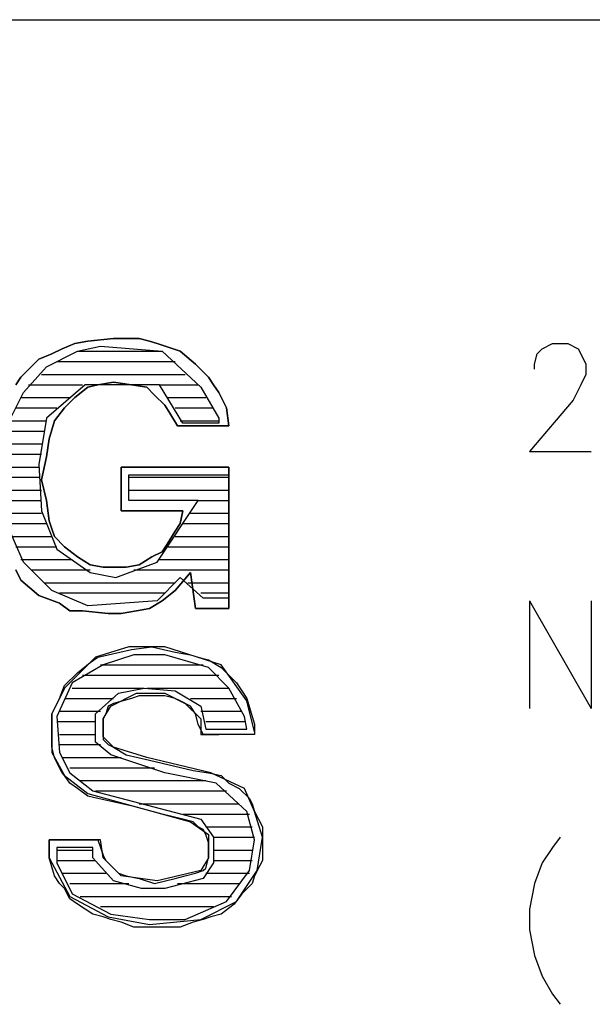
# Model space of a CAD drawing. Extents: x 11.9 to 28.1, y 10.8 to 21.2.
# Tile 49 of 56: x 26.437 to 26.66, y 11.666 to 12.049. Entities that reach past the tile are written whole.
import ezdxf

# ---------------------------------------------------------------- set-up
doc = ezdxf.new("R2010")
doc.units = 0
doc.layers.add('ASSYDWGTOP_pho', color=1, linetype='CONTINUOUS')

msp = doc.modelspace()

# ---------------------------------------------------------------- linework, layer by layer
at = {"layer": 'ASSYDWGTOP_pho'}
for points in [[(23.389, 12.049), (28.093, 12.049)], [(26.64, 11.921), (26.644, 11.923)], [(26.644, 11.923), (26.65, 11.923)], [(26.65, 11.923), (26.654, 11.921)], [(26.447, 11.914), (26.459, 11.92)], [(26.459, 11.92), (26.468, 11.922)], [(26.459, 11.92), (26.492, 11.92)], [(26.468, 11.922), (26.492, 11.92)], [(26.492, 11.92), (26.507, 11.906)], [(26.637, 11.915), (26.638, 11.919)], [(26.638, 11.919), (26.64, 11.921)], [(26.654, 11.921), (26.655, 11.919)], [(26.655, 11.919), (26.657, 11.915)], [(26.451, 11.916), (26.497, 11.916)], [(26.438, 11.904), (26.447, 11.914)], [(26.637, 11.913), (26.637, 11.915)], [(26.657, 11.915), (26.657, 11.911)], [(26.445, 11.911), (26.501, 11.911)], [(26.657, 11.911), (26.655, 11.907)], [(26.431, 11.89), (26.438, 11.904)], [(26.44, 11.907), (26.461, 11.907)], [(26.462, 11.907), (26.447, 11.894)], [(26.491, 11.907), (26.462, 11.907)], [(26.5, 11.892), (26.491, 11.907)], [(26.491, 11.907), (26.506, 11.907)], [(26.507, 11.906), (26.514, 11.894)], [(26.655, 11.907), (26.652, 11.901)], [(26.437, 11.902), (26.456, 11.902)], [(26.494, 11.902), (26.509, 11.902)], [(26.652, 11.901), (26.635, 11.881)], [(26.435, 11.898), (26.451, 11.898)], [(26.497, 11.898), (26.512, 11.898)], [(26.432, 11.893), (26.447, 11.893)], [(26.447, 11.894), (26.444, 11.876)], [(26.499, 11.893), (26.514, 11.893)], [(26.514, 11.894), (26.514, 11.892)], [(26.431, 11.889), (26.446, 11.889)], [(26.514, 11.892), (26.5, 11.892)], [(26.43, 11.884), (26.445, 11.884)], [(26.635, 11.881), (26.659, 11.881)], [(26.43, 11.88), (26.445, 11.88)], [(26.429, 11.875), (26.444, 11.875)], [(26.444, 11.876), (26.445, 11.858)], [(26.429, 11.871), (26.444, 11.871)], [(26.479, 11.862), (26.479, 11.872)], [(26.479, 11.872), (26.518, 11.872)], [(26.479, 11.871), (26.518, 11.871)], [(26.518, 11.872), (26.518, 11.824)], [(26.43, 11.866), (26.445, 11.866)], [(26.479, 11.866), (26.518, 11.866)], [(26.43, 11.862), (26.445, 11.862)], [(26.506, 11.862), (26.479, 11.862)], [(26.49, 11.838), (26.506, 11.862)], [(26.506, 11.862), (26.518, 11.862)], [(26.445, 11.858), (26.451, 11.843)], [(26.431, 11.857), (26.445, 11.857)], [(26.438, 11.838), (26.431, 11.854)], [(26.503, 11.857), (26.518, 11.857)], [(26.432, 11.853), (26.447, 11.853)], [(26.5, 11.853), (26.518, 11.853)], [(26.433, 11.848), (26.449, 11.848)], [(26.497, 11.848), (26.518, 11.848)], [(26.435, 11.844), (26.451, 11.844)], [(26.451, 11.843), (26.464, 11.834)], [(26.494, 11.844), (26.518, 11.844)], [(26.437, 11.839), (26.457, 11.839)], [(26.491, 11.839), (26.518, 11.839)], [(26.449, 11.827), (26.438, 11.838)], [(26.441, 11.835), (26.464, 11.835)], [(26.474, 11.832), (26.49, 11.838)], [(26.481, 11.835), (26.518, 11.835)], [(26.464, 11.834), (26.474, 11.832)], [(26.499, 11.832), (26.49, 11.823)], [(26.508, 11.824), (26.499, 11.832)], [(26.446, 11.83), (26.497, 11.83)], [(26.502, 11.83), (26.518, 11.83)], [(26.463, 11.821), (26.449, 11.827)], [(26.452, 11.826), (26.493, 11.826)], [(26.507, 11.826), (26.518, 11.826)], [(26.518, 11.824), (26.508, 11.824)], [(26.49, 11.823), (26.463, 11.821)], [(26.635, 11.823), (26.635, 11.781)], [(26.635, 11.823), (26.659, 11.781)], [(26.659, 11.823), (26.659, 11.781)], [(26.479, 11.805), (26.466, 11.801)], [(26.493, 11.805), (26.479, 11.805)], [(26.48, 11.804), (26.488, 11.805)], [(26.48, 11.804), (26.488, 11.805)], [(26.48, 11.804), (26.488, 11.805)], [(26.48, 11.804), (26.488, 11.805)], [(26.48, 11.804), (26.488, 11.805)], [(26.48, 11.804), (26.488, 11.805)], [(26.488, 11.805), (26.497, 11.803)], [(26.488, 11.805), (26.497, 11.803)], [(26.488, 11.805), (26.497, 11.803)], [(26.488, 11.805), (26.497, 11.803)], [(26.488, 11.805), (26.497, 11.803)], [(26.488, 11.805), (26.497, 11.803)], [(26.515, 11.798), (26.493, 11.805)], [(26.466, 11.801), (26.454, 11.789)], [(26.464, 11.799), (26.467, 11.801)], [(26.464, 11.799), (26.467, 11.801)], [(26.464, 11.799), (26.467, 11.801)], [(26.464, 11.799), (26.467, 11.801)], [(26.464, 11.799), (26.467, 11.801)], [(26.464, 11.799), (26.467, 11.801)], [(26.467, 11.801), (26.471, 11.802)], [(26.467, 11.801), (26.471, 11.802)], [(26.467, 11.801), (26.471, 11.802)], [(26.467, 11.801), (26.471, 11.802)], [(26.467, 11.801), (26.471, 11.802)], [(26.467, 11.801), (26.471, 11.802)], [(26.481, 11.802), (26.469, 11.798)], [(26.471, 11.802), (26.48, 11.804)], [(26.471, 11.802), (26.48, 11.804)], [(26.471, 11.802), (26.48, 11.804)], [(26.471, 11.802), (26.48, 11.804)], [(26.471, 11.802), (26.48, 11.804)], [(26.471, 11.802), (26.48, 11.804)], [(26.493, 11.802), (26.481, 11.802)], [(26.51, 11.797), (26.493, 11.802)], [(26.497, 11.803), (26.503, 11.802)], [(26.497, 11.803), (26.503, 11.802)], [(26.497, 11.803), (26.503, 11.802)], [(26.497, 11.803), (26.503, 11.802)], [(26.497, 11.803), (26.503, 11.802)], [(26.497, 11.803), (26.503, 11.802)], [(26.503, 11.802), (26.506, 11.801)], [(26.503, 11.802), (26.506, 11.801)], [(26.503, 11.802), (26.506, 11.801)], [(26.503, 11.802), (26.506, 11.801)], [(26.503, 11.802), (26.506, 11.801)], [(26.503, 11.802), (26.506, 11.801)], [(26.506, 11.801), (26.51, 11.8)], [(26.506, 11.801), (26.51, 11.8)], [(26.506, 11.801), (26.51, 11.8)], [(26.506, 11.801), (26.51, 11.8)], [(26.506, 11.801), (26.51, 11.8)], [(26.506, 11.801), (26.51, 11.8)], [(26.469, 11.798), (26.457, 11.791)], [(26.459, 11.795), (26.464, 11.799)], [(26.459, 11.795), (26.464, 11.799)], [(26.459, 11.795), (26.464, 11.799)], [(26.459, 11.795), (26.464, 11.799)], [(26.459, 11.795), (26.464, 11.799)], [(26.459, 11.795), (26.464, 11.799)], [(26.468, 11.798), (26.508, 11.798)], [(26.51, 11.8), (26.515, 11.797)], [(26.51, 11.8), (26.515, 11.797)], [(26.51, 11.8), (26.515, 11.797)], [(26.51, 11.8), (26.515, 11.797)], [(26.51, 11.8), (26.515, 11.797)], [(26.51, 11.8), (26.515, 11.797)], [(26.518, 11.789), (26.51, 11.797)], [(26.525, 11.784), (26.515, 11.798)], [(26.515, 11.797), (26.521, 11.791)], [(26.515, 11.797), (26.521, 11.791)], [(26.515, 11.797), (26.521, 11.791)], [(26.515, 11.797), (26.521, 11.791)], [(26.515, 11.797), (26.521, 11.791)], [(26.515, 11.797), (26.521, 11.791)], [(26.454, 11.79), (26.459, 11.795)], [(26.454, 11.79), (26.459, 11.795)], [(26.454, 11.79), (26.459, 11.795)], [(26.454, 11.79), (26.459, 11.795)], [(26.454, 11.79), (26.459, 11.795)], [(26.454, 11.79), (26.459, 11.795)], [(26.461, 11.794), (26.514, 11.794)], [(26.454, 11.789), (26.449, 11.779)], [(26.457, 11.791), (26.451, 11.778)], [(26.452, 11.785), (26.454, 11.79)], [(26.452, 11.785), (26.454, 11.79)], [(26.452, 11.785), (26.454, 11.79)], [(26.452, 11.785), (26.454, 11.79)], [(26.452, 11.785), (26.454, 11.79)], [(26.452, 11.785), (26.454, 11.79)], [(26.457, 11.789), (26.485, 11.789)], [(26.475, 11.787), (26.485, 11.789)], [(26.485, 11.789), (26.497, 11.788)], [(26.486, 11.789), (26.518, 11.789)], [(26.524, 11.778), (26.518, 11.789)], [(26.521, 11.791), (26.523, 11.788)], [(26.521, 11.791), (26.523, 11.788)], [(26.521, 11.791), (26.523, 11.788)], [(26.521, 11.791), (26.523, 11.788)], [(26.521, 11.791), (26.523, 11.788)], [(26.521, 11.791), (26.523, 11.788)], [(26.449, 11.779), (26.452, 11.785)], [(26.449, 11.779), (26.452, 11.785)], [(26.449, 11.779), (26.452, 11.785)], [(26.449, 11.779), (26.452, 11.785)], [(26.449, 11.779), (26.452, 11.785)], [(26.449, 11.779), (26.452, 11.785)], [(26.454, 11.785), (26.473, 11.785)], [(26.466, 11.779), (26.475, 11.787)], [(26.472, 11.782), (26.482, 11.787)], [(26.48, 11.785), (26.473, 11.783)], [(26.48, 11.785), (26.473, 11.783)], [(26.48, 11.785), (26.473, 11.783)], [(26.48, 11.785), (26.473, 11.783)], [(26.48, 11.785), (26.473, 11.783)], [(26.48, 11.785), (26.473, 11.783)], [(26.483, 11.786), (26.48, 11.785)], [(26.483, 11.786), (26.48, 11.785)], [(26.483, 11.786), (26.48, 11.785)], [(26.483, 11.786), (26.48, 11.785)], [(26.483, 11.786), (26.48, 11.785)], [(26.483, 11.786), (26.48, 11.785)], [(26.482, 11.787), (26.493, 11.787)], [(26.487, 11.786), (26.483, 11.786)], [(26.487, 11.786), (26.483, 11.786)], [(26.487, 11.786), (26.483, 11.786)], [(26.487, 11.786), (26.483, 11.786)], [(26.487, 11.786), (26.483, 11.786)], [(26.487, 11.786), (26.483, 11.786)], [(26.493, 11.786), (26.487, 11.786)], [(26.493, 11.786), (26.487, 11.786)], [(26.493, 11.786), (26.487, 11.786)], [(26.493, 11.786), (26.487, 11.786)], [(26.493, 11.786), (26.487, 11.786)], [(26.493, 11.786), (26.487, 11.786)], [(26.493, 11.787), (26.501, 11.783)], [(26.497, 11.785), (26.493, 11.786)], [(26.497, 11.785), (26.493, 11.786)], [(26.497, 11.785), (26.493, 11.786)], [(26.497, 11.785), (26.493, 11.786)], [(26.497, 11.785), (26.493, 11.786)], [(26.497, 11.785), (26.493, 11.786)], [(26.497, 11.788), (26.507, 11.782)], [(26.499, 11.784), (26.497, 11.785)], [(26.499, 11.784), (26.497, 11.785)], [(26.499, 11.784), (26.497, 11.785)], [(26.499, 11.784), (26.497, 11.785)], [(26.499, 11.784), (26.497, 11.785)], [(26.499, 11.784), (26.497, 11.785)], [(26.503, 11.785), (26.521, 11.785)], [(26.523, 11.788), (26.525, 11.785)], [(26.523, 11.788), (26.525, 11.785)], [(26.523, 11.788), (26.525, 11.785)], [(26.523, 11.788), (26.525, 11.785)], [(26.523, 11.788), (26.525, 11.785)], [(26.523, 11.788), (26.525, 11.785)], [(26.525, 11.785), (26.527, 11.778)], [(26.525, 11.785), (26.527, 11.778)], [(26.525, 11.785), (26.527, 11.778)], [(26.525, 11.785), (26.527, 11.778)], [(26.525, 11.785), (26.527, 11.778)], [(26.525, 11.785), (26.527, 11.778)], [(26.469, 11.777), (26.472, 11.782)], [(26.471, 11.782), (26.47, 11.779)], [(26.471, 11.782), (26.47, 11.779)], [(26.471, 11.782), (26.47, 11.779)], [(26.471, 11.782), (26.47, 11.779)], [(26.471, 11.782), (26.47, 11.779)], [(26.471, 11.782), (26.47, 11.779)], [(26.473, 11.783), (26.471, 11.782)], [(26.473, 11.783), (26.471, 11.782)], [(26.473, 11.783), (26.471, 11.782)], [(26.473, 11.783), (26.471, 11.782)], [(26.473, 11.783), (26.471, 11.782)], [(26.473, 11.783), (26.471, 11.782)], [(26.503, 11.782), (26.499, 11.784)], [(26.503, 11.782), (26.499, 11.784)], [(26.503, 11.782), (26.499, 11.784)], [(26.503, 11.782), (26.499, 11.784)], [(26.503, 11.782), (26.499, 11.784)], [(26.503, 11.782), (26.499, 11.784)], [(26.501, 11.783), (26.507, 11.777)], [(26.505, 11.779), (26.503, 11.782)], [(26.505, 11.779), (26.503, 11.782)], [(26.505, 11.779), (26.503, 11.782)], [(26.505, 11.779), (26.503, 11.782)], [(26.505, 11.779), (26.503, 11.782)], [(26.505, 11.779), (26.503, 11.782)], [(26.507, 11.782), (26.509, 11.773)], [(26.528, 11.772), (26.525, 11.784)], [(26.449, 11.766), (26.449, 11.779)], [(26.449, 11.766), (26.449, 11.779)], [(26.449, 11.766), (26.449, 11.779)], [(26.449, 11.766), (26.449, 11.779)], [(26.449, 11.766), (26.449, 11.779)], [(26.449, 11.766), (26.449, 11.779)], [(26.449, 11.779), (26.449, 11.764)], [(26.451, 11.778), (26.452, 11.764)], [(26.452, 11.78), (26.468, 11.78)], [(26.466, 11.768), (26.466, 11.779)], [(26.47, 11.779), (26.469, 11.777)], [(26.47, 11.779), (26.469, 11.777)], [(26.47, 11.779), (26.469, 11.777)], [(26.47, 11.779), (26.469, 11.777)], [(26.47, 11.779), (26.469, 11.777)], [(26.47, 11.779), (26.469, 11.777)], [(26.506, 11.775), (26.505, 11.779)], [(26.506, 11.775), (26.505, 11.779)], [(26.506, 11.775), (26.505, 11.779)], [(26.506, 11.775), (26.505, 11.779)], [(26.506, 11.775), (26.505, 11.779)], [(26.506, 11.775), (26.505, 11.779)], [(26.507, 11.78), (26.523, 11.78)], [(26.525, 11.773), (26.524, 11.778)], [(26.527, 11.778), (26.528, 11.775)], [(26.527, 11.778), (26.528, 11.775)], [(26.527, 11.778), (26.528, 11.775)], [(26.527, 11.778), (26.528, 11.775)], [(26.527, 11.778), (26.528, 11.775)], [(26.527, 11.778), (26.528, 11.775)], [(26.451, 11.776), (26.466, 11.776)], [(26.469, 11.777), (26.469, 11.771)], [(26.469, 11.777), (26.469, 11.771)], [(26.469, 11.777), (26.469, 11.771)], [(26.469, 11.777), (26.469, 11.771)], [(26.469, 11.777), (26.469, 11.771)], [(26.469, 11.777), (26.469, 11.771)], [(26.469, 11.77), (26.469, 11.777)], [(26.508, 11.771), (26.506, 11.775)], [(26.508, 11.771), (26.506, 11.775)], [(26.508, 11.771), (26.506, 11.775)], [(26.508, 11.771), (26.506, 11.775)], [(26.508, 11.771), (26.506, 11.775)], [(26.508, 11.771), (26.506, 11.775)], [(26.507, 11.777), (26.507, 11.771)], [(26.509, 11.776), (26.524, 11.776)], [(26.528, 11.775), (26.528, 11.771)], [(26.528, 11.775), (26.528, 11.771)], [(26.528, 11.775), (26.528, 11.771)], [(26.528, 11.775), (26.528, 11.771)], [(26.528, 11.775), (26.528, 11.771)], [(26.528, 11.775), (26.528, 11.771)], [(26.452, 11.771), (26.466, 11.771)], [(26.469, 11.771), (26.469, 11.769)], [(26.469, 11.771), (26.469, 11.769)], [(26.469, 11.771), (26.469, 11.769)], [(26.469, 11.771), (26.469, 11.769)], [(26.469, 11.771), (26.469, 11.769)], [(26.469, 11.771), (26.469, 11.769)], [(26.473, 11.766), (26.469, 11.77)], [(26.507, 11.771), (26.514, 11.771)], [(26.528, 11.771), (26.508, 11.771)], [(26.528, 11.771), (26.508, 11.771)], [(26.528, 11.771), (26.508, 11.771)], [(26.528, 11.771), (26.508, 11.771)], [(26.528, 11.771), (26.508, 11.771)], [(26.528, 11.771), (26.508, 11.771)], [(26.509, 11.773), (26.525, 11.773)], [(26.45, 11.762), (26.449, 11.766)], [(26.45, 11.762), (26.449, 11.766)], [(26.45, 11.762), (26.449, 11.766)], [(26.45, 11.762), (26.449, 11.766)], [(26.45, 11.762), (26.449, 11.766)], [(26.45, 11.762), (26.449, 11.766)], [(26.452, 11.767), (26.468, 11.767)], [(26.472, 11.763), (26.466, 11.768)], [(26.469, 11.769), (26.471, 11.767)], [(26.469, 11.769), (26.471, 11.767)], [(26.469, 11.769), (26.471, 11.767)], [(26.469, 11.769), (26.471, 11.767)], [(26.469, 11.769), (26.471, 11.767)], [(26.469, 11.769), (26.471, 11.767)], [(26.471, 11.767), (26.473, 11.766)], [(26.471, 11.767), (26.473, 11.766)], [(26.471, 11.767), (26.473, 11.766)], [(26.471, 11.767), (26.473, 11.766)], [(26.471, 11.767), (26.473, 11.766)], [(26.471, 11.767), (26.473, 11.766)], [(26.473, 11.766), (26.478, 11.763)], [(26.473, 11.766), (26.478, 11.763)], [(26.473, 11.766), (26.478, 11.763)], [(26.473, 11.766), (26.478, 11.763)], [(26.473, 11.766), (26.478, 11.763)], [(26.473, 11.766), (26.478, 11.763)], [(26.486, 11.762), (26.473, 11.766)], [(26.449, 11.764), (26.454, 11.755)], [(26.451, 11.76), (26.45, 11.762)], [(26.451, 11.76), (26.45, 11.762)], [(26.451, 11.76), (26.45, 11.762)], [(26.451, 11.76), (26.45, 11.762)], [(26.451, 11.76), (26.45, 11.762)], [(26.451, 11.76), (26.45, 11.762)], [(26.452, 11.764), (26.456, 11.756)], [(26.453, 11.762), (26.476, 11.762)], [(26.493, 11.756), (26.472, 11.763)], [(26.478, 11.763), (26.487, 11.761)], [(26.478, 11.763), (26.487, 11.761)], [(26.478, 11.763), (26.487, 11.761)], [(26.478, 11.763), (26.487, 11.761)], [(26.478, 11.763), (26.487, 11.761)], [(26.478, 11.763), (26.487, 11.761)], [(26.511, 11.756), (26.486, 11.762)], [(26.453, 11.756), (26.451, 11.76)], [(26.453, 11.756), (26.451, 11.76)], [(26.453, 11.756), (26.451, 11.76)], [(26.453, 11.756), (26.451, 11.76)], [(26.453, 11.756), (26.451, 11.76)], [(26.453, 11.756), (26.451, 11.76)], [(26.487, 11.761), (26.504, 11.757)], [(26.487, 11.761), (26.504, 11.757)], [(26.487, 11.761), (26.504, 11.757)], [(26.487, 11.761), (26.504, 11.757)], [(26.487, 11.761), (26.504, 11.757)], [(26.487, 11.761), (26.504, 11.757)], [(26.454, 11.755), (26.453, 11.756)], [(26.454, 11.755), (26.453, 11.756)], [(26.454, 11.755), (26.453, 11.756)], [(26.454, 11.755), (26.453, 11.756)], [(26.454, 11.755), (26.453, 11.756)], [(26.454, 11.755), (26.453, 11.756)], [(26.456, 11.752), (26.454, 11.755)], [(26.456, 11.752), (26.454, 11.755)], [(26.456, 11.752), (26.454, 11.755)], [(26.456, 11.752), (26.454, 11.755)], [(26.456, 11.752), (26.454, 11.755)], [(26.456, 11.752), (26.454, 11.755)], [(26.454, 11.755), (26.463, 11.748)], [(26.456, 11.758), (26.489, 11.758)], [(26.456, 11.756), (26.465, 11.749)], [(26.513, 11.752), (26.493, 11.756)], [(26.504, 11.757), (26.51, 11.756)], [(26.504, 11.757), (26.51, 11.756)], [(26.504, 11.757), (26.51, 11.756)], [(26.504, 11.757), (26.51, 11.756)], [(26.504, 11.757), (26.51, 11.756)], [(26.504, 11.757), (26.51, 11.756)], [(26.51, 11.756), (26.515, 11.755)], [(26.51, 11.756), (26.515, 11.755)], [(26.51, 11.756), (26.515, 11.755)], [(26.51, 11.756), (26.515, 11.755)], [(26.51, 11.756), (26.515, 11.755)], [(26.51, 11.756), (26.515, 11.755)], [(26.524, 11.75), (26.511, 11.756)], [(26.515, 11.755), (26.518, 11.752)], [(26.515, 11.755), (26.518, 11.752)], [(26.515, 11.755), (26.518, 11.752)], [(26.515, 11.755), (26.518, 11.752)], [(26.515, 11.755), (26.518, 11.752)], [(26.515, 11.755), (26.518, 11.752)], [(26.459, 11.75), (26.456, 11.752)], [(26.459, 11.75), (26.456, 11.752)], [(26.459, 11.75), (26.456, 11.752)], [(26.459, 11.75), (26.456, 11.752)], [(26.459, 11.75), (26.456, 11.752)], [(26.459, 11.75), (26.456, 11.752)], [(26.46, 11.753), (26.509, 11.753)], [(26.525, 11.741), (26.513, 11.752)], [(26.518, 11.752), (26.522, 11.75)], [(26.518, 11.752), (26.522, 11.75)], [(26.518, 11.752), (26.522, 11.75)], [(26.518, 11.752), (26.522, 11.75)], [(26.518, 11.752), (26.522, 11.75)], [(26.518, 11.752), (26.522, 11.75)], [(26.463, 11.747), (26.459, 11.75)], [(26.463, 11.747), (26.459, 11.75)], [(26.463, 11.747), (26.459, 11.75)], [(26.463, 11.747), (26.459, 11.75)], [(26.463, 11.747), (26.459, 11.75)], [(26.463, 11.747), (26.459, 11.75)], [(26.463, 11.748), (26.503, 11.737)], [(26.467, 11.746), (26.463, 11.747)], [(26.467, 11.746), (26.463, 11.747)], [(26.467, 11.746), (26.463, 11.747)], [(26.467, 11.746), (26.463, 11.747)], [(26.467, 11.746), (26.463, 11.747)], [(26.467, 11.746), (26.463, 11.747)], [(26.465, 11.749), (26.507, 11.738)], [(26.466, 11.749), (26.517, 11.749)], [(26.522, 11.75), (26.526, 11.746)], [(26.522, 11.75), (26.526, 11.746)], [(26.522, 11.75), (26.526, 11.746)], [(26.522, 11.75), (26.526, 11.746)], [(26.522, 11.75), (26.526, 11.746)], [(26.522, 11.75), (26.526, 11.746)], [(26.528, 11.741), (26.524, 11.75)], [(26.481, 11.743), (26.467, 11.746)], [(26.481, 11.743), (26.467, 11.746)], [(26.481, 11.743), (26.467, 11.746)], [(26.481, 11.743), (26.467, 11.746)], [(26.481, 11.743), (26.467, 11.746)], [(26.481, 11.743), (26.467, 11.746)], [(26.492, 11.74), (26.481, 11.743)], [(26.492, 11.74), (26.481, 11.743)], [(26.492, 11.74), (26.481, 11.743)], [(26.492, 11.74), (26.481, 11.743)], [(26.492, 11.74), (26.481, 11.743)], [(26.492, 11.74), (26.481, 11.743)], [(26.483, 11.744), (26.522, 11.744)], [(26.526, 11.746), (26.527, 11.744)], [(26.526, 11.746), (26.527, 11.744)], [(26.526, 11.746), (26.527, 11.744)], [(26.526, 11.746), (26.527, 11.744)], [(26.526, 11.746), (26.527, 11.744)], [(26.526, 11.746), (26.527, 11.744)], [(26.527, 11.744), (26.528, 11.741)], [(26.527, 11.744), (26.528, 11.741)], [(26.527, 11.744), (26.528, 11.741)], [(26.527, 11.744), (26.528, 11.741)], [(26.527, 11.744), (26.528, 11.741)], [(26.527, 11.744), (26.528, 11.741)], [(26.5, 11.738), (26.492, 11.74)], [(26.5, 11.738), (26.492, 11.74)], [(26.5, 11.738), (26.492, 11.74)], [(26.5, 11.738), (26.492, 11.74)], [(26.5, 11.738), (26.492, 11.74)], [(26.5, 11.738), (26.492, 11.74)], [(26.5, 11.74), (26.526, 11.74)], [(26.528, 11.73), (26.525, 11.741)], [(26.528, 11.741), (26.531, 11.735)], [(26.528, 11.741), (26.531, 11.735)], [(26.528, 11.741), (26.531, 11.735)], [(26.528, 11.741), (26.531, 11.735)], [(26.528, 11.741), (26.531, 11.735)], [(26.528, 11.741), (26.531, 11.735)], [(26.531, 11.731), (26.528, 11.741)], [(26.504, 11.737), (26.5, 11.738)], [(26.504, 11.737), (26.5, 11.738)], [(26.504, 11.737), (26.5, 11.738)], [(26.504, 11.737), (26.5, 11.738)], [(26.504, 11.737), (26.5, 11.738)], [(26.504, 11.737), (26.5, 11.738)], [(26.503, 11.737), (26.51, 11.732)], [(26.506, 11.735), (26.504, 11.737)], [(26.506, 11.735), (26.504, 11.737)], [(26.506, 11.735), (26.504, 11.737)], [(26.506, 11.735), (26.504, 11.737)], [(26.506, 11.735), (26.504, 11.737)], [(26.506, 11.735), (26.504, 11.737)], [(26.507, 11.738), (26.512, 11.731)], [(26.508, 11.734), (26.506, 11.735)], [(26.508, 11.734), (26.506, 11.735)], [(26.508, 11.734), (26.506, 11.735)], [(26.508, 11.734), (26.506, 11.735)], [(26.508, 11.734), (26.506, 11.735)], [(26.508, 11.734), (26.506, 11.735)], [(26.509, 11.732), (26.508, 11.734)], [(26.509, 11.732), (26.508, 11.734)], [(26.509, 11.732), (26.508, 11.734)], [(26.509, 11.732), (26.508, 11.734)], [(26.509, 11.732), (26.508, 11.734)], [(26.509, 11.732), (26.508, 11.734)], [(26.509, 11.735), (26.527, 11.735)], [(26.51, 11.729), (26.509, 11.732)], [(26.51, 11.729), (26.509, 11.732)], [(26.51, 11.729), (26.509, 11.732)], [(26.51, 11.729), (26.509, 11.732)], [(26.51, 11.729), (26.509, 11.732)], [(26.51, 11.729), (26.509, 11.732)], [(26.51, 11.732), (26.51, 11.723)], [(26.531, 11.735), (26.531, 11.722)], [(26.531, 11.735), (26.531, 11.722)], [(26.531, 11.735), (26.531, 11.722)], [(26.531, 11.735), (26.531, 11.722)], [(26.531, 11.735), (26.531, 11.722)], [(26.531, 11.735), (26.531, 11.722)], [(26.448, 11.723), (26.448, 11.73)], [(26.448, 11.73), (26.467, 11.73)], [(26.448, 11.723), (26.448, 11.73)], [(26.448, 11.73), (26.467, 11.73)], [(26.448, 11.723), (26.448, 11.73)], [(26.448, 11.73), (26.467, 11.73)], [(26.448, 11.723), (26.448, 11.73)], [(26.448, 11.73), (26.467, 11.73)], [(26.448, 11.723), (26.448, 11.73)], [(26.448, 11.73), (26.467, 11.73)], [(26.448, 11.723), (26.448, 11.73)], [(26.448, 11.73), (26.467, 11.73)], [(26.468, 11.73), (26.448, 11.73)], [(26.448, 11.73), (26.448, 11.723)], [(26.467, 11.73), (26.469, 11.724)], [(26.467, 11.73), (26.469, 11.724)], [(26.467, 11.73), (26.469, 11.724)], [(26.467, 11.73), (26.469, 11.724)], [(26.467, 11.73), (26.469, 11.724)], [(26.467, 11.73), (26.469, 11.724)], [(26.469, 11.723), (26.468, 11.73)], [(26.51, 11.723), (26.51, 11.729)], [(26.51, 11.723), (26.51, 11.729)], [(26.51, 11.723), (26.51, 11.729)], [(26.51, 11.723), (26.51, 11.729)], [(26.51, 11.723), (26.51, 11.729)], [(26.51, 11.723), (26.51, 11.729)], [(26.512, 11.731), (26.512, 11.721)], [(26.512, 11.731), (26.528, 11.731)], [(26.526, 11.718), (26.528, 11.73)], [(26.529, 11.718), (26.531, 11.731)], [(26.647, 11.731), (26.644, 11.727)], [(26.465, 11.727), (26.451, 11.727)], [(26.451, 11.727), (26.451, 11.721)], [(26.451, 11.726), (26.465, 11.726)], [(26.465, 11.723), (26.465, 11.727)], [(26.469, 11.724), (26.47, 11.722)], [(26.469, 11.724), (26.47, 11.722)], [(26.469, 11.724), (26.47, 11.722)], [(26.469, 11.724), (26.47, 11.722)], [(26.469, 11.724), (26.47, 11.722)], [(26.469, 11.724), (26.47, 11.722)], [(26.512, 11.726), (26.527, 11.726)], [(26.644, 11.727), (26.64, 11.721)], [(26.45, 11.716), (26.448, 11.723)], [(26.45, 11.716), (26.448, 11.723)], [(26.45, 11.716), (26.448, 11.723)], [(26.45, 11.716), (26.448, 11.723)], [(26.45, 11.716), (26.448, 11.723)], [(26.45, 11.716), (26.448, 11.723)], [(26.448, 11.723), (26.456, 11.708)], [(26.451, 11.722), (26.466, 11.722)], [(26.451, 11.721), (26.457, 11.709)], [(26.473, 11.714), (26.465, 11.723)], [(26.476, 11.716), (26.469, 11.723)], [(26.47, 11.722), (26.471, 11.721)], [(26.47, 11.722), (26.471, 11.721)], [(26.47, 11.722), (26.471, 11.721)], [(26.47, 11.722), (26.471, 11.721)], [(26.47, 11.722), (26.471, 11.721)], [(26.47, 11.722), (26.471, 11.721)], [(26.471, 11.721), (26.475, 11.717)], [(26.471, 11.721), (26.475, 11.717)], [(26.471, 11.721), (26.475, 11.717)], [(26.471, 11.721), (26.475, 11.717)], [(26.471, 11.721), (26.475, 11.717)], [(26.471, 11.721), (26.475, 11.717)], [(26.51, 11.723), (26.507, 11.718)], [(26.512, 11.721), (26.508, 11.715)], [(26.509, 11.719), (26.51, 11.723)], [(26.509, 11.719), (26.51, 11.723)], [(26.509, 11.719), (26.51, 11.723)], [(26.509, 11.719), (26.51, 11.723)], [(26.509, 11.719), (26.51, 11.723)], [(26.509, 11.719), (26.51, 11.723)], [(26.512, 11.722), (26.527, 11.722)], [(26.53, 11.72), (26.528, 11.716)], [(26.53, 11.72), (26.528, 11.716)], [(26.53, 11.72), (26.528, 11.716)], [(26.53, 11.72), (26.528, 11.716)], [(26.53, 11.72), (26.528, 11.716)], [(26.53, 11.72), (26.528, 11.716)], [(26.531, 11.722), (26.53, 11.72)], [(26.531, 11.722), (26.53, 11.72)], [(26.531, 11.722), (26.53, 11.72)], [(26.531, 11.722), (26.53, 11.72)], [(26.531, 11.722), (26.53, 11.72)], [(26.531, 11.722), (26.53, 11.72)], [(26.64, 11.721), (26.637, 11.713)], [(26.452, 11.713), (26.45, 11.716)], [(26.452, 11.713), (26.45, 11.716)], [(26.452, 11.713), (26.45, 11.716)], [(26.452, 11.713), (26.45, 11.716)], [(26.452, 11.713), (26.45, 11.716)], [(26.452, 11.713), (26.45, 11.716)], [(26.453, 11.717), (26.47, 11.717)], [(26.475, 11.717), (26.478, 11.716)], [(26.475, 11.717), (26.478, 11.716)], [(26.475, 11.717), (26.478, 11.716)], [(26.475, 11.717), (26.478, 11.716)], [(26.475, 11.717), (26.478, 11.716)], [(26.475, 11.717), (26.478, 11.716)], [(26.49, 11.714), (26.476, 11.716)], [(26.478, 11.716), (26.483, 11.715)], [(26.478, 11.716), (26.483, 11.715)], [(26.478, 11.716), (26.483, 11.715)], [(26.478, 11.716), (26.483, 11.715)], [(26.478, 11.716), (26.483, 11.715)], [(26.478, 11.716), (26.483, 11.715)], [(26.507, 11.718), (26.494, 11.715)], [(26.497, 11.715), (26.501, 11.716)], [(26.497, 11.715), (26.501, 11.716)], [(26.497, 11.715), (26.501, 11.716)], [(26.497, 11.715), (26.501, 11.716)], [(26.497, 11.715), (26.501, 11.716)], [(26.497, 11.715), (26.501, 11.716)], [(26.501, 11.716), (26.505, 11.717)], [(26.501, 11.716), (26.505, 11.717)], [(26.501, 11.716), (26.505, 11.717)], [(26.501, 11.716), (26.505, 11.717)], [(26.501, 11.716), (26.505, 11.717)], [(26.501, 11.716), (26.505, 11.717)], [(26.505, 11.717), (26.508, 11.718)], [(26.505, 11.717), (26.508, 11.718)], [(26.505, 11.717), (26.508, 11.718)], [(26.505, 11.717), (26.508, 11.718)], [(26.505, 11.717), (26.508, 11.718)], [(26.505, 11.717), (26.508, 11.718)], [(26.508, 11.718), (26.509, 11.719)], [(26.508, 11.718), (26.509, 11.719)], [(26.508, 11.718), (26.509, 11.719)], [(26.508, 11.718), (26.509, 11.719)], [(26.508, 11.718), (26.509, 11.719)], [(26.508, 11.718), (26.509, 11.719)], [(26.509, 11.717), (26.526, 11.717)], [(26.517, 11.706), (26.526, 11.718)], [(26.521, 11.706), (26.529, 11.718)], [(26.528, 11.716), (26.527, 11.713)], [(26.528, 11.716), (26.527, 11.713)], [(26.528, 11.716), (26.527, 11.713)], [(26.528, 11.716), (26.527, 11.713)], [(26.528, 11.716), (26.527, 11.713)], [(26.528, 11.716), (26.527, 11.713)], [(26.454, 11.711), (26.452, 11.713)], [(26.454, 11.711), (26.452, 11.713)], [(26.454, 11.711), (26.452, 11.713)], [(26.454, 11.711), (26.452, 11.713)], [(26.454, 11.711), (26.452, 11.713)], [(26.454, 11.711), (26.452, 11.713)], [(26.456, 11.713), (26.479, 11.713)], [(26.484, 11.711), (26.473, 11.714)], [(26.483, 11.715), (26.489, 11.713)], [(26.483, 11.715), (26.489, 11.713)], [(26.483, 11.715), (26.489, 11.713)], [(26.483, 11.715), (26.489, 11.713)], [(26.483, 11.715), (26.489, 11.713)], [(26.483, 11.715), (26.489, 11.713)], [(26.489, 11.713), (26.497, 11.715)], [(26.489, 11.713), (26.497, 11.715)], [(26.489, 11.713), (26.497, 11.715)], [(26.489, 11.713), (26.497, 11.715)], [(26.489, 11.713), (26.497, 11.715)], [(26.489, 11.713), (26.497, 11.715)], [(26.494, 11.715), (26.49, 11.714)], [(26.508, 11.715), (26.493, 11.711)], [(26.498, 11.713), (26.522, 11.713)], [(26.527, 11.713), (26.523, 11.709)], [(26.527, 11.713), (26.523, 11.709)], [(26.527, 11.713), (26.523, 11.709)], [(26.527, 11.713), (26.523, 11.709)], [(26.527, 11.713), (26.523, 11.709)], [(26.527, 11.713), (26.523, 11.709)], [(26.637, 11.713), (26.635, 11.703)], [(26.456, 11.707), (26.454, 11.711)], [(26.456, 11.707), (26.454, 11.711)], [(26.456, 11.707), (26.454, 11.711)], [(26.456, 11.707), (26.454, 11.711)], [(26.456, 11.707), (26.454, 11.711)], [(26.456, 11.707), (26.454, 11.711)], [(26.457, 11.709), (26.472, 11.701)], [(26.493, 11.711), (26.484, 11.711)], [(26.523, 11.709), (26.52, 11.705)], [(26.523, 11.709), (26.52, 11.705)], [(26.523, 11.709), (26.52, 11.705)], [(26.523, 11.709), (26.52, 11.705)], [(26.523, 11.709), (26.52, 11.705)], [(26.523, 11.709), (26.52, 11.705)], [(26.456, 11.708), (26.471, 11.7)], [(26.459, 11.705), (26.456, 11.707)], [(26.459, 11.705), (26.456, 11.707)], [(26.459, 11.705), (26.456, 11.707)], [(26.459, 11.705), (26.456, 11.707)], [(26.459, 11.705), (26.456, 11.707)], [(26.459, 11.705), (26.456, 11.707)], [(26.465, 11.701), (26.459, 11.705)], [(26.465, 11.701), (26.459, 11.705)], [(26.465, 11.701), (26.459, 11.705)], [(26.465, 11.701), (26.459, 11.705)], [(26.465, 11.701), (26.459, 11.705)], [(26.465, 11.701), (26.459, 11.705)], [(26.46, 11.708), (26.519, 11.708)], [(26.501, 11.699), (26.517, 11.706)], [(26.507, 11.699), (26.521, 11.706)], [(26.52, 11.705), (26.515, 11.701)], [(26.52, 11.705), (26.515, 11.701)], [(26.52, 11.705), (26.515, 11.701)], [(26.52, 11.705), (26.515, 11.701)], [(26.52, 11.705), (26.515, 11.701)], [(26.52, 11.705), (26.515, 11.701)], [(26.469, 11.7), (26.465, 11.701)], [(26.469, 11.7), (26.465, 11.701)], [(26.469, 11.7), (26.465, 11.701)], [(26.469, 11.7), (26.465, 11.701)], [(26.469, 11.7), (26.465, 11.701)], [(26.469, 11.7), (26.465, 11.701)], [(26.468, 11.704), (26.512, 11.704)], [(26.472, 11.701), (26.487, 11.699)], [(26.515, 11.701), (26.511, 11.7)], [(26.515, 11.701), (26.511, 11.7)], [(26.515, 11.701), (26.511, 11.7)], [(26.515, 11.701), (26.511, 11.7)], [(26.515, 11.701), (26.511, 11.7)], [(26.515, 11.701), (26.511, 11.7)], [(26.635, 11.703), (26.635, 11.695)], [(26.472, 11.699), (26.469, 11.7)], [(26.472, 11.699), (26.469, 11.7)], [(26.472, 11.699), (26.469, 11.7)], [(26.472, 11.699), (26.469, 11.7)], [(26.472, 11.699), (26.469, 11.7)], [(26.472, 11.699), (26.469, 11.7)], [(26.471, 11.7), (26.487, 11.697)], [(26.476, 11.698), (26.472, 11.699)], [(26.476, 11.698), (26.472, 11.699)], [(26.476, 11.698), (26.472, 11.699)], [(26.476, 11.698), (26.472, 11.699)], [(26.476, 11.698), (26.472, 11.699)], [(26.476, 11.698), (26.472, 11.699)], [(26.481, 11.696), (26.476, 11.698)], [(26.481, 11.696), (26.476, 11.698)], [(26.481, 11.696), (26.476, 11.698)], [(26.481, 11.696), (26.476, 11.698)], [(26.481, 11.696), (26.476, 11.698)], [(26.481, 11.696), (26.476, 11.698)], [(26.487, 11.697), (26.507, 11.699)], [(26.487, 11.699), (26.501, 11.699)], [(26.504, 11.698), (26.499, 11.696)], [(26.504, 11.698), (26.499, 11.696)], [(26.504, 11.698), (26.499, 11.696)], [(26.504, 11.698), (26.499, 11.696)], [(26.504, 11.698), (26.499, 11.696)], [(26.504, 11.698), (26.499, 11.696)], [(26.508, 11.699), (26.504, 11.698)], [(26.508, 11.699), (26.504, 11.698)], [(26.508, 11.699), (26.504, 11.698)], [(26.508, 11.699), (26.504, 11.698)], [(26.508, 11.699), (26.504, 11.698)], [(26.508, 11.699), (26.504, 11.698)], [(26.511, 11.7), (26.508, 11.699)], [(26.511, 11.7), (26.508, 11.699)], [(26.511, 11.7), (26.508, 11.699)], [(26.511, 11.7), (26.508, 11.699)], [(26.511, 11.7), (26.508, 11.699)], [(26.511, 11.7), (26.508, 11.699)], [(26.49, 11.696), (26.481, 11.696)], [(26.49, 11.696), (26.481, 11.696)], [(26.49, 11.696), (26.481, 11.696)], [(26.49, 11.696), (26.481, 11.696)], [(26.49, 11.696), (26.481, 11.696)], [(26.49, 11.696), (26.481, 11.696)], [(26.499, 11.696), (26.49, 11.696)], [(26.499, 11.696), (26.49, 11.696)], [(26.499, 11.696), (26.49, 11.696)], [(26.499, 11.696), (26.49, 11.696)], [(26.499, 11.696), (26.49, 11.696)], [(26.499, 11.696), (26.49, 11.696)], [(26.635, 11.695), (26.637, 11.685)], [(26.637, 11.685), (26.64, 11.677)], [(26.64, 11.677), (26.644, 11.67)], [(26.644, 11.67), (26.647, 11.666)]]:
    msp.add_lwpolyline(points, dxfattribs=at)
for points in [[(26.453, 11.921), (26.458, 11.923)], [(26.453, 11.921), (26.458, 11.923)], [(26.453, 11.921), (26.458, 11.923)], [(26.453, 11.921), (26.458, 11.923)], [(26.453, 11.921), (26.458, 11.923)], [(26.453, 11.921), (26.458, 11.923)], [(26.458, 11.923), (26.463, 11.924)], [(26.458, 11.923), (26.463, 11.924)], [(26.458, 11.923), (26.463, 11.924)], [(26.458, 11.923), (26.463, 11.924)], [(26.458, 11.923), (26.463, 11.924)], [(26.458, 11.923), (26.463, 11.924)], [(26.463, 11.924), (26.473, 11.925)], [(26.463, 11.924), (26.473, 11.925)], [(26.463, 11.924), (26.473, 11.925)], [(26.463, 11.924), (26.473, 11.925)], [(26.463, 11.924), (26.473, 11.925)], [(26.463, 11.924), (26.473, 11.925)], [(26.473, 11.925), (26.483, 11.925)], [(26.473, 11.925), (26.483, 11.925)], [(26.473, 11.925), (26.483, 11.925)], [(26.473, 11.925), (26.483, 11.925)], [(26.473, 11.925), (26.483, 11.925)], [(26.473, 11.925), (26.483, 11.925)], [(26.483, 11.925), (26.487, 11.924)], [(26.483, 11.925), (26.487, 11.924)], [(26.483, 11.925), (26.487, 11.924)], [(26.483, 11.925), (26.487, 11.924)], [(26.483, 11.925), (26.487, 11.924)], [(26.483, 11.925), (26.487, 11.924)], [(26.487, 11.924), (26.49, 11.923)], [(26.487, 11.924), (26.49, 11.923)], [(26.487, 11.924), (26.49, 11.923)], [(26.487, 11.924), (26.49, 11.923)], [(26.487, 11.924), (26.49, 11.923)], [(26.487, 11.924), (26.49, 11.923)], [(26.49, 11.923), (26.499, 11.92)], [(26.49, 11.923), (26.499, 11.92)], [(26.49, 11.923), (26.499, 11.92)], [(26.49, 11.923), (26.499, 11.92)], [(26.49, 11.923), (26.499, 11.92)], [(26.49, 11.923), (26.499, 11.92)], [(26.444, 11.917), (26.449, 11.919)], [(26.444, 11.917), (26.449, 11.919)], [(26.444, 11.917), (26.449, 11.919)], [(26.444, 11.917), (26.449, 11.919)], [(26.444, 11.917), (26.449, 11.919)], [(26.444, 11.917), (26.449, 11.919)], [(26.449, 11.919), (26.453, 11.921)], [(26.449, 11.919), (26.453, 11.921)], [(26.449, 11.919), (26.453, 11.921)], [(26.449, 11.919), (26.453, 11.921)], [(26.449, 11.919), (26.453, 11.921)], [(26.449, 11.919), (26.453, 11.921)], [(26.499, 11.92), (26.505, 11.915)], [(26.499, 11.92), (26.505, 11.915)], [(26.499, 11.92), (26.505, 11.915)], [(26.499, 11.92), (26.505, 11.915)], [(26.499, 11.92), (26.505, 11.915)], [(26.499, 11.92), (26.505, 11.915)], [(26.441, 11.914), (26.444, 11.917)], [(26.441, 11.914), (26.444, 11.917)], [(26.441, 11.914), (26.444, 11.917)], [(26.441, 11.914), (26.444, 11.917)], [(26.441, 11.914), (26.444, 11.917)], [(26.441, 11.914), (26.444, 11.917)], [(26.437, 11.91), (26.441, 11.914)], [(26.437, 11.91), (26.441, 11.914)], [(26.437, 11.91), (26.441, 11.914)], [(26.437, 11.91), (26.441, 11.914)], [(26.437, 11.91), (26.441, 11.914)], [(26.437, 11.91), (26.441, 11.914)], [(26.505, 11.915), (26.51, 11.91)], [(26.505, 11.915), (26.51, 11.91)], [(26.505, 11.915), (26.51, 11.91)], [(26.505, 11.915), (26.51, 11.91)], [(26.505, 11.915), (26.51, 11.91)], [(26.505, 11.915), (26.51, 11.91)], [(26.435, 11.907), (26.437, 11.91)], [(26.435, 11.907), (26.437, 11.91)], [(26.435, 11.907), (26.437, 11.91)], [(26.435, 11.907), (26.437, 11.91)], [(26.435, 11.907), (26.437, 11.91)], [(26.435, 11.907), (26.437, 11.91)], [(26.473, 11.908), (26.467, 11.907)], [(26.473, 11.908), (26.467, 11.907)], [(26.473, 11.908), (26.467, 11.907)], [(26.473, 11.908), (26.467, 11.907)], [(26.473, 11.908), (26.467, 11.907)], [(26.473, 11.908), (26.467, 11.907)], [(26.48, 11.907), (26.473, 11.908)], [(26.48, 11.907), (26.473, 11.908)], [(26.48, 11.907), (26.473, 11.908)], [(26.48, 11.907), (26.473, 11.908)], [(26.48, 11.907), (26.473, 11.908)], [(26.48, 11.907), (26.473, 11.908)], [(26.51, 11.91), (26.512, 11.907)], [(26.51, 11.91), (26.512, 11.907)], [(26.51, 11.91), (26.512, 11.907)], [(26.51, 11.91), (26.512, 11.907)], [(26.51, 11.91), (26.512, 11.907)], [(26.51, 11.91), (26.512, 11.907)], [(26.463, 11.906), (26.458, 11.902)], [(26.463, 11.906), (26.458, 11.902)], [(26.463, 11.906), (26.458, 11.902)], [(26.463, 11.906), (26.458, 11.902)], [(26.463, 11.906), (26.458, 11.902)], [(26.463, 11.906), (26.458, 11.902)], [(26.467, 11.907), (26.463, 11.906)], [(26.467, 11.907), (26.463, 11.906)], [(26.467, 11.907), (26.463, 11.906)], [(26.467, 11.907), (26.463, 11.906)], [(26.467, 11.907), (26.463, 11.906)], [(26.467, 11.907), (26.463, 11.906)], [(26.486, 11.906), (26.48, 11.907)], [(26.486, 11.906), (26.48, 11.907)], [(26.486, 11.906), (26.48, 11.907)], [(26.486, 11.906), (26.48, 11.907)], [(26.486, 11.906), (26.48, 11.907)], [(26.486, 11.906), (26.48, 11.907)], [(26.489, 11.903), (26.486, 11.906)], [(26.489, 11.903), (26.486, 11.906)], [(26.489, 11.903), (26.486, 11.906)], [(26.489, 11.903), (26.486, 11.906)], [(26.489, 11.903), (26.486, 11.906)], [(26.489, 11.903), (26.486, 11.906)], [(26.512, 11.907), (26.514, 11.904)], [(26.512, 11.907), (26.514, 11.904)], [(26.512, 11.907), (26.514, 11.904)], [(26.512, 11.907), (26.514, 11.904)], [(26.512, 11.907), (26.514, 11.904)], [(26.512, 11.907), (26.514, 11.904)], [(26.514, 11.904), (26.517, 11.898)], [(26.514, 11.904), (26.517, 11.898)], [(26.514, 11.904), (26.517, 11.898)], [(26.514, 11.904), (26.517, 11.898)], [(26.514, 11.904), (26.517, 11.898)], [(26.514, 11.904), (26.517, 11.898)], [(26.458, 11.902), (26.454, 11.898)], [(26.458, 11.902), (26.454, 11.898)], [(26.458, 11.902), (26.454, 11.898)], [(26.458, 11.902), (26.454, 11.898)], [(26.458, 11.902), (26.454, 11.898)], [(26.458, 11.902), (26.454, 11.898)], [(26.493, 11.899), (26.489, 11.903)], [(26.493, 11.899), (26.489, 11.903)], [(26.493, 11.899), (26.489, 11.903)], [(26.493, 11.899), (26.489, 11.903)], [(26.493, 11.899), (26.489, 11.903)], [(26.493, 11.899), (26.489, 11.903)], [(26.454, 11.898), (26.45, 11.893)], [(26.454, 11.898), (26.45, 11.893)], [(26.454, 11.898), (26.45, 11.893)], [(26.454, 11.898), (26.45, 11.893)], [(26.454, 11.898), (26.45, 11.893)], [(26.454, 11.898), (26.45, 11.893)], [(26.495, 11.896), (26.493, 11.899)], [(26.495, 11.896), (26.493, 11.899)], [(26.495, 11.896), (26.493, 11.899)], [(26.495, 11.896), (26.493, 11.899)], [(26.495, 11.896), (26.493, 11.899)], [(26.495, 11.896), (26.493, 11.899)], [(26.498, 11.891), (26.495, 11.896)], [(26.498, 11.891), (26.495, 11.896)], [(26.498, 11.891), (26.495, 11.896)], [(26.498, 11.891), (26.495, 11.896)], [(26.498, 11.891), (26.495, 11.896)], [(26.498, 11.891), (26.495, 11.896)], [(26.517, 11.898), (26.518, 11.891)], [(26.517, 11.898), (26.518, 11.891)], [(26.517, 11.898), (26.518, 11.891)], [(26.517, 11.898), (26.518, 11.891)], [(26.517, 11.898), (26.518, 11.891)], [(26.517, 11.898), (26.518, 11.891)], [(26.45, 11.893), (26.448, 11.886)], [(26.45, 11.893), (26.448, 11.886)], [(26.45, 11.893), (26.448, 11.886)], [(26.45, 11.893), (26.448, 11.886)], [(26.45, 11.893), (26.448, 11.886)], [(26.45, 11.893), (26.448, 11.886)], [(26.518, 11.891), (26.498, 11.891)], [(26.518, 11.891), (26.498, 11.891)], [(26.518, 11.891), (26.498, 11.891)], [(26.518, 11.891), (26.498, 11.891)], [(26.518, 11.891), (26.498, 11.891)], [(26.518, 11.891), (26.498, 11.891)], [(26.448, 11.886), (26.447, 11.879)], [(26.448, 11.886), (26.447, 11.879)], [(26.448, 11.886), (26.447, 11.879)], [(26.448, 11.886), (26.447, 11.879)], [(26.448, 11.886), (26.447, 11.879)], [(26.448, 11.886), (26.447, 11.879)], [(26.447, 11.879), (26.445, 11.87)], [(26.447, 11.879), (26.445, 11.87)], [(26.447, 11.879), (26.445, 11.87)], [(26.447, 11.879), (26.445, 11.87)], [(26.447, 11.879), (26.445, 11.87)], [(26.447, 11.879), (26.445, 11.87)], [(26.476, 11.858), (26.476, 11.875)], [(26.476, 11.875), (26.518, 11.875)], [(26.476, 11.858), (26.476, 11.875)], [(26.476, 11.875), (26.518, 11.875)], [(26.476, 11.858), (26.476, 11.875)], [(26.476, 11.875), (26.518, 11.875)], [(26.476, 11.858), (26.476, 11.875)], [(26.476, 11.875), (26.518, 11.875)], [(26.476, 11.858), (26.476, 11.875)], [(26.476, 11.875), (26.518, 11.875)], [(26.476, 11.858), (26.476, 11.875)], [(26.476, 11.875), (26.518, 11.875)], [(26.518, 11.875), (26.518, 11.82)], [(26.518, 11.875), (26.518, 11.82)], [(26.518, 11.875), (26.518, 11.82)], [(26.518, 11.875), (26.518, 11.82)], [(26.518, 11.875), (26.518, 11.82)], [(26.518, 11.875), (26.518, 11.82)], [(26.445, 11.87), (26.447, 11.862)], [(26.445, 11.87), (26.447, 11.862)], [(26.445, 11.87), (26.447, 11.862)], [(26.445, 11.87), (26.447, 11.862)], [(26.445, 11.87), (26.447, 11.862)], [(26.445, 11.87), (26.447, 11.862)], [(26.447, 11.862), (26.448, 11.854)], [(26.447, 11.862), (26.448, 11.854)], [(26.447, 11.862), (26.448, 11.854)], [(26.447, 11.862), (26.448, 11.854)], [(26.447, 11.862), (26.448, 11.854)], [(26.447, 11.862), (26.448, 11.854)], [(26.5, 11.858), (26.476, 11.858)], [(26.5, 11.858), (26.476, 11.858)], [(26.5, 11.858), (26.476, 11.858)], [(26.5, 11.858), (26.476, 11.858)], [(26.5, 11.858), (26.476, 11.858)], [(26.5, 11.858), (26.476, 11.858)], [(26.499, 11.853), (26.5, 11.858)], [(26.499, 11.853), (26.5, 11.858)], [(26.499, 11.853), (26.5, 11.858)], [(26.499, 11.853), (26.5, 11.858)], [(26.499, 11.853), (26.5, 11.858)], [(26.499, 11.853), (26.5, 11.858)], [(26.448, 11.854), (26.449, 11.851)], [(26.448, 11.854), (26.449, 11.851)], [(26.448, 11.854), (26.449, 11.851)], [(26.448, 11.854), (26.449, 11.851)], [(26.448, 11.854), (26.449, 11.851)], [(26.448, 11.854), (26.449, 11.851)], [(26.449, 11.851), (26.45, 11.848)], [(26.449, 11.851), (26.45, 11.848)], [(26.449, 11.851), (26.45, 11.848)], [(26.449, 11.851), (26.45, 11.848)], [(26.449, 11.851), (26.45, 11.848)], [(26.449, 11.851), (26.45, 11.848)], [(26.497, 11.85), (26.499, 11.853)], [(26.497, 11.85), (26.499, 11.853)], [(26.497, 11.85), (26.499, 11.853)], [(26.497, 11.85), (26.499, 11.853)], [(26.497, 11.85), (26.499, 11.853)], [(26.497, 11.85), (26.499, 11.853)], [(26.45, 11.848), (26.454, 11.844)], [(26.45, 11.848), (26.454, 11.844)], [(26.45, 11.848), (26.454, 11.844)], [(26.45, 11.848), (26.454, 11.844)], [(26.45, 11.848), (26.454, 11.844)], [(26.45, 11.848), (26.454, 11.844)], [(26.494, 11.845), (26.497, 11.85)], [(26.494, 11.845), (26.497, 11.85)], [(26.494, 11.845), (26.497, 11.85)], [(26.494, 11.845), (26.497, 11.85)], [(26.494, 11.845), (26.497, 11.85)], [(26.494, 11.845), (26.497, 11.85)], [(26.454, 11.844), (26.459, 11.84)], [(26.454, 11.844), (26.459, 11.84)], [(26.454, 11.844), (26.459, 11.84)], [(26.454, 11.844), (26.459, 11.84)], [(26.454, 11.844), (26.459, 11.84)], [(26.454, 11.844), (26.459, 11.84)], [(26.492, 11.842), (26.494, 11.845)], [(26.492, 11.842), (26.494, 11.845)], [(26.492, 11.842), (26.494, 11.845)], [(26.492, 11.842), (26.494, 11.845)], [(26.492, 11.842), (26.494, 11.845)], [(26.492, 11.842), (26.494, 11.845)], [(26.459, 11.84), (26.464, 11.837)], [(26.459, 11.84), (26.464, 11.837)], [(26.459, 11.84), (26.464, 11.837)], [(26.459, 11.84), (26.464, 11.837)], [(26.459, 11.84), (26.464, 11.837)], [(26.459, 11.84), (26.464, 11.837)], [(26.483, 11.837), (26.488, 11.84)], [(26.483, 11.837), (26.488, 11.84)], [(26.483, 11.837), (26.488, 11.84)], [(26.483, 11.837), (26.488, 11.84)], [(26.483, 11.837), (26.488, 11.84)], [(26.483, 11.837), (26.488, 11.84)], [(26.488, 11.84), (26.492, 11.842)], [(26.488, 11.84), (26.492, 11.842)], [(26.488, 11.84), (26.492, 11.842)], [(26.488, 11.84), (26.492, 11.842)], [(26.488, 11.84), (26.492, 11.842)], [(26.488, 11.84), (26.492, 11.842)], [(26.437, 11.831), (26.435, 11.835)], [(26.437, 11.831), (26.435, 11.835)], [(26.437, 11.831), (26.435, 11.835)], [(26.437, 11.831), (26.435, 11.835)], [(26.437, 11.831), (26.435, 11.835)], [(26.437, 11.831), (26.435, 11.835)], [(26.464, 11.837), (26.469, 11.836)], [(26.464, 11.837), (26.469, 11.836)], [(26.464, 11.837), (26.469, 11.836)], [(26.464, 11.837), (26.469, 11.836)], [(26.464, 11.837), (26.469, 11.836)], [(26.464, 11.837), (26.469, 11.836)], [(26.469, 11.836), (26.478, 11.836)], [(26.469, 11.836), (26.478, 11.836)], [(26.469, 11.836), (26.478, 11.836)], [(26.469, 11.836), (26.478, 11.836)], [(26.469, 11.836), (26.478, 11.836)], [(26.469, 11.836), (26.478, 11.836)], [(26.478, 11.836), (26.483, 11.837)], [(26.478, 11.836), (26.483, 11.837)], [(26.478, 11.836), (26.483, 11.837)], [(26.478, 11.836), (26.483, 11.837)], [(26.478, 11.836), (26.483, 11.837)], [(26.478, 11.836), (26.483, 11.837)], [(26.444, 11.825), (26.437, 11.831)], [(26.444, 11.825), (26.437, 11.831)], [(26.444, 11.825), (26.437, 11.831)], [(26.444, 11.825), (26.437, 11.831)], [(26.444, 11.825), (26.437, 11.831)], [(26.444, 11.825), (26.437, 11.831)], [(26.503, 11.834), (26.497, 11.827)], [(26.503, 11.834), (26.497, 11.827)], [(26.503, 11.834), (26.497, 11.827)], [(26.503, 11.834), (26.497, 11.827)], [(26.503, 11.834), (26.497, 11.827)], [(26.503, 11.834), (26.497, 11.827)], [(26.505, 11.82), (26.503, 11.834)], [(26.505, 11.82), (26.503, 11.834)], [(26.505, 11.82), (26.503, 11.834)], [(26.505, 11.82), (26.503, 11.834)], [(26.505, 11.82), (26.503, 11.834)], [(26.505, 11.82), (26.503, 11.834)], [(26.452, 11.822), (26.444, 11.825)], [(26.452, 11.822), (26.444, 11.825)], [(26.452, 11.822), (26.444, 11.825)], [(26.452, 11.822), (26.444, 11.825)], [(26.452, 11.822), (26.444, 11.825)], [(26.452, 11.822), (26.444, 11.825)], [(26.497, 11.827), (26.492, 11.823)], [(26.497, 11.827), (26.492, 11.823)], [(26.497, 11.827), (26.492, 11.823)], [(26.497, 11.827), (26.492, 11.823)], [(26.497, 11.827), (26.492, 11.823)], [(26.497, 11.827), (26.492, 11.823)], [(26.456, 11.819), (26.452, 11.822)], [(26.456, 11.819), (26.452, 11.822)], [(26.456, 11.819), (26.452, 11.822)], [(26.456, 11.819), (26.452, 11.822)], [(26.456, 11.819), (26.452, 11.822)], [(26.456, 11.819), (26.452, 11.822)], [(26.487, 11.82), (26.482, 11.819)], [(26.487, 11.82), (26.482, 11.819)], [(26.487, 11.82), (26.482, 11.819)], [(26.487, 11.82), (26.482, 11.819)], [(26.487, 11.82), (26.482, 11.819)], [(26.487, 11.82), (26.482, 11.819)], [(26.492, 11.823), (26.487, 11.82)], [(26.492, 11.823), (26.487, 11.82)], [(26.492, 11.823), (26.487, 11.82)], [(26.492, 11.823), (26.487, 11.82)], [(26.492, 11.823), (26.487, 11.82)], [(26.492, 11.823), (26.487, 11.82)], [(26.518, 11.82), (26.505, 11.82)], [(26.518, 11.82), (26.505, 11.82)], [(26.518, 11.82), (26.505, 11.82)], [(26.518, 11.82), (26.505, 11.82)], [(26.518, 11.82), (26.505, 11.82)], [(26.518, 11.82), (26.505, 11.82)], [(26.461, 11.819), (26.456, 11.819)], [(26.461, 11.819), (26.456, 11.819)], [(26.461, 11.819), (26.456, 11.819)], [(26.461, 11.819), (26.456, 11.819)], [(26.461, 11.819), (26.456, 11.819)], [(26.461, 11.819), (26.456, 11.819)], [(26.471, 11.818), (26.461, 11.819)], [(26.471, 11.818), (26.461, 11.819)], [(26.471, 11.818), (26.461, 11.819)], [(26.471, 11.818), (26.461, 11.819)], [(26.471, 11.818), (26.461, 11.819)], [(26.471, 11.818), (26.461, 11.819)], [(26.476, 11.818), (26.471, 11.818)], [(26.476, 11.818), (26.471, 11.818)], [(26.476, 11.818), (26.471, 11.818)], [(26.476, 11.818), (26.471, 11.818)], [(26.476, 11.818), (26.471, 11.818)], [(26.476, 11.818), (26.471, 11.818)], [(26.482, 11.819), (26.476, 11.818)], [(26.482, 11.819), (26.476, 11.818)], [(26.482, 11.819), (26.476, 11.818)], [(26.482, 11.819), (26.476, 11.818)], [(26.482, 11.819), (26.476, 11.818)], [(26.482, 11.819), (26.476, 11.818)]]:
    msp.add_lwpolyline(points, close=True, dxfattribs=at)

doc.saveas('drawing.dxf')
